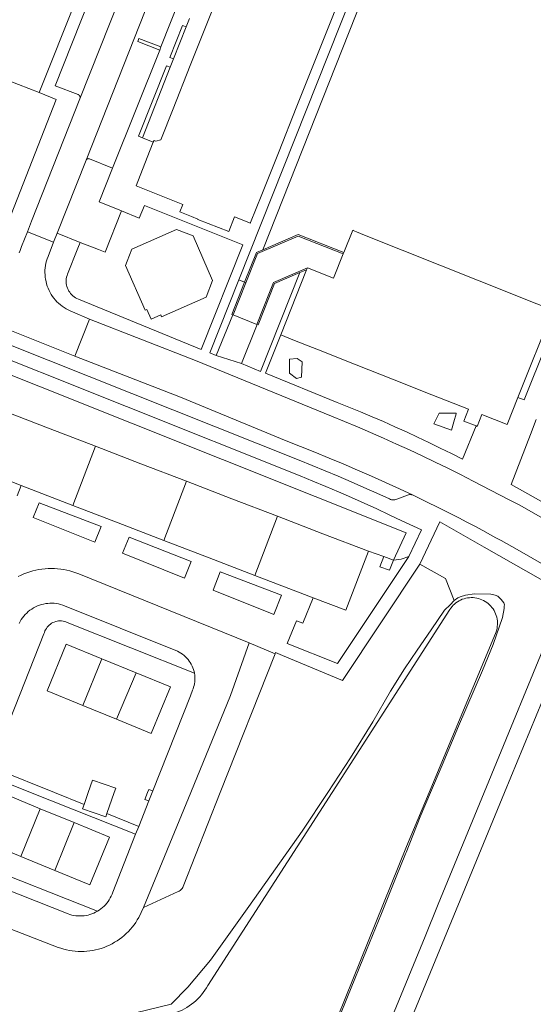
# Model space of a CAD drawing. Header units: metres. Extents: x 89888 to 94270, y 464165 to 468904.
# Tile 238 of 256: x 92539 to 92630, y 467002 to 467175. Entities that reach past the tile are written whole.
import ezdxf

# ---------------------------------------------------------------- set-up
doc = ezdxf.new("R2010")
doc.units = ezdxf.units.M
for name, color, linetype, lineweight in [('B_BEBOUWINGSGRENS_0', 251, 'CONTINUOUS', 13), ('B_OPSTAL_0', 251, 'CONTINUOUS', 13), ('B_TUSSENMUUR_0', 251, 'CONTINUOUS', 13), ('G_GRENS_ALGEMEEN_0', 251, 'CONTINUOUS', 13), ('T_CULTUURGRENS_0', 251, 'CONTINUOUS', 13), ('T_HEK_LIJN_0', 251, 'CONTINUOUS', 13), ('T_MUUR_30CM_LIJN_0', 251, 'CONTINUOUS', 13), ('V_WEGGRENS_0', 251, 'CONTINUOUS', 13), ('W_WALBESCHERMING_LIJN_0', 251, 'CONTINUOUS', 13)]:
    doc.layers.add(name, color=color, linetype=linetype, lineweight=lineweight)

# ---------------------------------------------------------------- blocks, each defined once
blk = doc.blocks.new('OGT_BLOK3_ACAD_1_FMEBLOCK11')
at = {"layer": 'B_BEBOUWINGSGRENS_0'}
for p, q in [((-2.64, -0.24), (-1.92, 1.85)), ((2.64, 1.85), (1.36, -1.85))]:
    blk.add_line(p, q, dxfattribs=at)
blk = doc.blocks.new('OGT_BLOK3_ACAD_1_FMEBLOCK15')
at = {"layer": 'W_WALBESCHERMING_LIJN_0'}
for points in [[(33.23, 53.56), (11.4, 19.64), (11.16, 19.21), (10.89, 18.8), (10.61, 18.41), (10.3, 18.03), (9.98, 17.66), (9.64, 17.3), (9.29, 16.97), (8.92, 16.65), (8.54, 16.35), (8.14, 16.07), (7.73, 15.8), (7.3, 15.56), (6.87, 15.33), (6.43, 15.13), (5.97, 14.95), (5.51, 14.79), (5.04, 14.65), (4.57, 14.53), (2.21, 14.03), (-15.01, 10.32), (-22.63, 8.64), (-23, 8.56), (-23.36, 8.47), (-23.72, 8.35), (-24.07, 8.21), (-24.41, 8.04), (-24.74, 7.86), (-25.06, 7.66), (-25.37, 7.44), (-25.66, 7.19), (-25.94, 6.94), (-26.19, 6.66), (-26.44, 6.37), (-26.66, 6.06), (-26.86, 5.74), (-27.04, 5.41), (-27.21, 5.07), (-27.35, 4.72), (-27.47, 4.36), (-27.56, 4), (-30.62, -3.65), (-50.29, -53.56)], [(30.78, 5.61), (34.18, 14.03), (46.32, 44.06), (50.29, 53.56)]]:
    blk.add_lwpolyline(points, dxfattribs=at)

msp = doc.modelspace()

# ---------------------------------------------------------------- linework, layer by layer
at = {"layer": 'B_BEBOUWINGSGRENS_0'}
for p, q in [((92596.24, 467134.19), (92596.34, 467134.42)), ((92585.27, 467119.95), (92589.8, 467131.41)), ((92589.8, 467131.41), (92589.93, 467131.73)), ((92559.82, 467060.58), (92553.81, 467063.04)), ((92550.48, 467054.84), (92556.41, 467052.41)), ((92548.92, 467034.24), (92543, 467036.68)), ((92539.57, 467028.3), (92545.56, 467025.84))]:
    msp.add_line(p, q, dxfattribs=at)
for points in [[(92569.34, 467167.29), (92572.37, 467174.9), (92575.4, 467182.51), (92578.42, 467190.12), (92581.45, 467197.73)], [(92600.09, 467190.32), (92597.06, 467182.71), (92594.04, 467175.1), (92591.01, 467167.49), (92587.98, 467159.88), (92584.96, 467152.27), (92581.93, 467144.66), (92579.96, 467139.71), (92579.92, 467139.6), (92577.12, 467140.72), (92576.1, 467138.13), (92570.68, 467140.26), (92570.7, 467140.32), (92569.59, 467140.76), (92567.53, 467141.56), (92568.05, 467142.89), (92559.82, 467146.13), (92560.97, 467149.04), (92562.32, 467152.46), (92562.85, 467153.83)], [(92522.58, 467170.47), (92525.87, 467169.18), (92527.03, 467168.73), (92532.51, 467166.58), (92539.15, 467163.98), (92542.82, 467162.55)], [(92562.85, 467153.83), (92562.98, 467154.14), (92563.31, 467154.01), (92564.15, 467154.23), (92566.32, 467159.68), (92569.34, 467167.29)], [(92542.82, 467162.55), (92545.78, 467161.35), (92537.86, 467141.13)], [(92573.28, 467129.51), (92569.88, 467137.37), (92566.95, 467138.5), (92559.1, 467135.05), (92558.27, 467132.93), (92557.96, 467132.14), (92561.4, 467124.28), (92561.71, 467124.41), (92562.46, 467122.7), (92564.18, 467123.46), (92564.32, 467123.14), (92572.17, 467126.58), (92573.28, 467129.51)], [(92596.34, 467134.42), (92597.9, 467138.34), (92598, 467138.3), (92598.57, 467138.07), (92599.96, 467137.51), (92606.59, 467134.86), (92613.21, 467132.22), (92619.83, 467129.57), (92626.45, 467126.92), (92627.43, 467126.53), (92633.07, 467124.28), (92626.94, 467108.94)], [(92589.93, 467131.73), (92594.53, 467129.91), (92596.24, 467134.19)], [(92619.59, 467103.95), (92617.41, 467104.81), (92618.24, 467106.9), (92611.79, 467109.45), (92605.16, 467112.07), (92598.53, 467114.69), (92591.9, 467117.32), (92587.69, 467118.98), (92585.27, 467119.95)], [(92626.94, 467108.94), (92625.05, 467104.19), (92620.6, 467105.95), (92619.78, 467103.88), (92619.59, 467103.95)], [(92539.64, 467093.49), (92532.71, 467096.16), (92536.71, 467106.55), (92544.71, 467103.47), (92552.7, 467100.4)], [(92552.7, 467100.4), (92560.69, 467097.32), (92568.69, 467094.24)], [(92568.69, 467094.24), (92576.68, 467091.17), (92584.67, 467088.09)], [(92548.7, 467090), (92540.71, 467093.08), (92539.64, 467093.49)], [(92564.69, 467083.85), (92556.69, 467086.93), (92548.7, 467090)], [(92584.67, 467088.09), (92592.67, 467085.01), (92600.65, 467081.94)], [(92580.67, 467077.7), (92572.68, 467080.78), (92564.69, 467083.85)], [(92600.65, 467081.94), (92596.66, 467071.55), (92590.93, 467073.76)], [(92590.93, 467073.76), (92588.67, 467074.62), (92580.67, 467077.7)], [(92553.81, 467063.04), (92547.57, 467065.59), (92544.21, 467057.4), (92550.48, 467054.84)], [(92556.41, 467052.41), (92562.5, 467049.92), (92565.85, 467058.11), (92559.82, 467060.58)], [(92551.41, 467039.53), (92552.17, 467041.71), (92556.24, 467040.3), (92555.97, 467039.53)], [(92543, 467036.68), (92536.98, 467039.16), (92533.54, 467030.79), (92539.57, 467028.3)], [(92554.69, 467035.83), (92554.49, 467035.25), (92550.41, 467036.66), (92550.69, 467037.44)], [(92545.56, 467025.84), (92551.7, 467023.31), (92555.15, 467031.68), (92548.92, 467034.24)]]:
    msp.add_lwpolyline(points, dxfattribs=at)
at = {"layer": 'B_OPSTAL_0'}
msp.add_line((92603.34, 467080.99), (92605.04, 467080.34), dxfattribs=at)
msp.add_lwpolyline([(92605.04, 467080.34), (92604.37, 467078.61), (92602.66, 467079.22), (92603.34, 467080.99)], dxfattribs=at)
at = {"layer": 'B_TUSSENMUUR_0'}
for p, q in [((92548.7, 467090), (92552.7, 467100.4)), ((92568.69, 467094.24), (92564.69, 467083.85)), ((92584.67, 467088.09), (92580.67, 467077.7)), ((92553.81, 467063.04), (92550.48, 467054.84)), ((92559.82, 467060.58), (92556.41, 467052.41)), ((92543, 467036.68), (92539.57, 467028.3)), ((92548.92, 467034.24), (92545.56, 467025.84))]:
    msp.add_line(p, q, dxfattribs=at)
at = {"layer": 'G_GRENS_ALGEMEEN_0'}
msp.add_line((92578.89, 467129.2), (92579.12, 467129.1), dxfattribs=at)
at = {"layer": 'T_CULTUURGRENS_0'}
for p, q in [((92582.1, 467134.92), (92604.46, 467191.35)), ((92577.87, 467129.61), (92601.76, 467189.65)), ((92565.19, 467167.24), (92565.83, 467166.99)), ((92577.87, 467129.61), (92578.89, 467129.2)), ((92588.89, 467112.51), (92589.04, 467115.24)), ((92600.65, 467081.94), (92603.34, 467080.99))]:
    msp.add_line(p, q, dxfattribs=at)
for points in [[(92566.42, 467168.48), (92565.78, 467168.72), (92567.99, 467174.32), (92568.63, 467174.08)], [(92560.93, 467154.59), (92560.27, 467154.88), (92565.19, 467167.24)], [(92605.04, 467080.34), (92607.28, 467085.16), (92526.68, 467117.34)], [(92589.04, 467115.24), (92588.11, 467115.83), (92586.8, 467115.67), (92586.76, 467113.23), (92587.99, 467112.31), (92588.89, 467112.51)], [(92613.09, 467106.23), (92612.16, 467104.3), (92615.28, 467103.24), (92615.68, 467104.67), (92616.07, 467106.11)], [(92616.07, 467106.11), (92616.09, 467106.19), (92613.09, 467106.23)], [(92605.04, 467080.34), (92606.44, 467080.52), (92607.77, 467081.03)], [(92609.71, 467079.68), (92614.2, 467077.15), (92615.74, 467073.29)], [(92615.74, 467073.29), (92616.34, 467073.73), (92616.76, 467073.94), (92617.7, 467074.21), (92619.3, 467074.46), (92622.19, 467074.4), (92622.92, 467074.22), (92623.4, 467074.03), (92623.99, 467073.47), (92624.43, 467072.88), (92624.57, 467072.53), (92624.54, 467072.3), (92624.49, 467071.87), (92624.19, 467070.27), (92622.57, 467065.53), (92620.71, 467060.96), (92616.5, 467051.2), (92613.6, 467044.31), (92611.57, 467039.53)], [(92593.52, 467039.53), (92597.52, 467045.61), (92601.42, 467051.93), (92604.54, 467057.32), (92606.98, 467061.29), (92609.21, 467064.53), (92611.68, 467068.12), (92614.05, 467071.57), (92615, 467072.53), (92615.74, 467073.29)], [(92510.42, 466933.02), (92520.49, 466958.85), (92534.02, 466993.94), (92537.28, 466995.34), (92565.97, 467002.31), (92568.9, 467005.32), (92572.89, 467010.04), (92579.64, 467019.52), (92589.04, 467032.73), (92593.52, 467039.53)], [(92611.57, 467039.53), (92609.74, 467035.24), (92607.27, 467028.98), (92607.17, 467028.74), (92605.55, 467024.69), (92602.94, 467018.28), (92600.33, 467011.84), (92596.97, 467003.61), (92595.52, 467000), (92591.81, 466991.58)]]:
    msp.add_lwpolyline(points, dxfattribs=at)
at = {"layer": 'T_HEK_LIJN_0'}
for p, q in [((92569.21, 467175.56), (92568.63, 467174.08)), ((92568.63, 467174.08), (92566.42, 467168.48)), ((92566.42, 467168.48), (92565.83, 467166.99)), ((92565.83, 467166.99), (92560.93, 467154.59)), ((92560.93, 467154.59), (92562.85, 467153.83))]:
    msp.add_line(p, q, dxfattribs=at)
at = {"layer": 'T_MUUR_30CM_LIJN_0'}
for p, q in [((92588.31, 467137.32), (92596.24, 467134.19)), ((92588.62, 467130.9), (92589.8, 467131.41)), ((92576.88, 467123.48), (92579.12, 467129.1)), ((92576.82, 467123.5), (92576.88, 467123.48)), ((92581.03, 467121.79), (92581.09, 467121.77))]:
    msp.add_line(p, q, dxfattribs=at)
for points in [[(92596.34, 467134.42), (92588.31, 467137.59), (92582.1, 467134.92)], [(92579.12, 467129.1), (92581.16, 467134.24), (92588.31, 467137.32)], [(92582.1, 467134.92), (92580.97, 467134.43), (92578.89, 467129.2)], [(92589.93, 467131.73), (92583.98, 467129.17), (92583.28, 467127.42), (92581.03, 467121.79)], [(92581.09, 467121.77), (92581.26, 467121.7), (92584.17, 467128.98), (92588.62, 467130.9)], [(92578.89, 467129.2), (92576.65, 467123.57), (92576.82, 467123.5)]]:
    msp.add_lwpolyline(points, dxfattribs=at)
at = {"layer": 'V_WEGGRENS_0'}
for p, q in [((92566.99, 467204.45), (92549.97, 467161.43)), ((92551.04, 467150.67), (92571.61, 467202.6)), ((92564.19, 467170.57), (92576.02, 467200.43)), ((92553.37, 467189.23), (92542.82, 467162.55)), ((92560.32, 467172.06), (92564.19, 467170.57)), ((92564.19, 467170.57), (92563.99, 467170.03)), ((92555.7, 467149.27), (92563.99, 467170.03)), ((92549.97, 467161.43), (92541.46, 467139.94)), ((92551.04, 467150.67), (92545.97, 467137.86)), ((92540.73, 467138.08), (92541.46, 467139.94)), ((92545.34, 467136.26), (92540.73, 467138.08)), ((92545.97, 467137.86), (92545.34, 467136.26)), ((92549.99, 467136.22), (92545.97, 467137.86)), ((92588.62, 467130.9), (92581.68, 467113.54)), ((92572.77, 467116.8), (92577.87, 467129.61)), ((92576.82, 467123.5), (92573.93, 467116.34)), ((92534.55, 467122), (92549.04, 467116.22)), ((92549.04, 467116.22), (92551.65, 467122.75)), ((92581.03, 467121.79), (92576.88, 467123.48)), ((92578.36, 467114.91), (92581.09, 467121.77)), ((92582.57, 467113.21), (92585.27, 467119.95)), ((92573.93, 467116.34), (92572.77, 467116.8)), ((92573.93, 467116.34), (92578.36, 467114.91)), ((92581.68, 467113.54), (92578.36, 467114.91)), ((92628.01, 467108.52), (92626.94, 467108.94)), ((92629.11, 467102.48), (92630.15, 467105.1)), ((92625.76, 467093.68), (92629.11, 467102.48)), ((92539.64, 467093.49), (92538.91, 467091.69)), ((92646.94, 467081.65), (92625.76, 467093.68)), ((92552.55, 467083.53), (92541.77, 467087.89)), ((92609.97, 467085.69), (92607.77, 467081.03)), ((92609.71, 467079.68), (92613.2, 467087.08)), ((92613.2, 467087.08), (92621.02, 467082.63)), ((92621.02, 467082.63), (92635.33, 467074.47)), ((92568.32, 467077.22), (92557.45, 467081.58)), ((92584.06, 467070.81), (92573.36, 467075.1)), ((92635.33, 467074.47), (92620.99, 467039.53)), ((92624.56, 467039.53), (92638.25, 467072.77)), ((92586.37, 467065.75), (92588.02, 467069.7)), ((92579.69, 467065.84), (92576.42, 467056.56)), ((92579.69, 467065.84), (92584.25, 467063.92)), ((92574.62, 467039.53), (92584.25, 467063.92)), ((92569.43, 467039.53), (92576.42, 467056.56)), ((92545.48, 467039.53), (92534.4, 467043.98)), ((92533.78, 467042.5), (92541.27, 467039.53)), ((92541.27, 467039.53), (92559.75, 467032.21)), ((92550.69, 467037.44), (92545.48, 467039.53)), ((92561.14, 467019.34), (92569.43, 467039.53)), ((92562.06, 467038.05), (92562.65, 467039.53)), ((92562.65, 467039.53), (92562.76, 467039.83)), ((92562.06, 467038.05), (92560.29, 467033.58)), ((92560.29, 467033.58), (92554.69, 467035.83)), ((92559.75, 467032.21), (92560.29, 467033.58))]:
    msp.add_line(p, q, dxfattribs=at)
for points in [[(92557.57, 467193.93), (92545.6, 467163.75), (92549.63, 467162.21), (92549.73, 467162.16), (92549.82, 467162.08), (92549.9, 467161.99), (92549.95, 467161.89), (92549.99, 467161.78), (92550.01, 467161.66), (92550, 467161.55), (92549.97, 467161.43)], [(92563.99, 467170.03), (92560.12, 467171.52), (92560.32, 467172.06)], [(92646.06, 467165.79), (92646.07, 467164.6), (92646.07, 467163.41), (92646.03, 467162.23), (92645.98, 467161.04), (92645.9, 467159.86), (92645.8, 467158.68), (92645.67, 467157.5), (92645.52, 467156.32), (92645.35, 467155.15), (92645.15, 467153.98), (92644.93, 467152.82), (92644.69, 467151.66), (92644.43, 467150.5), (92644.14, 467149.35), (92643.83, 467148.21), (92643.49, 467147.07), (92628.01, 467108.52)], [(92555.7, 467149.27), (92551.63, 467150.9), (92551.54, 467150.93), (92551.43, 467150.94), (92551.34, 467150.92), (92551.24, 467150.89), (92551.15, 467150.83), (92551.09, 467150.76), (92551.04, 467150.67)], [(92557.24, 467141.76), (92553.33, 467143.33), (92555.7, 467149.27)], [(92557.24, 467141.76), (92560.38, 467140.5), (92561.28, 467142.72), (92577.14, 467136.36), (92578.27, 467135.91), (92578.6, 467135.78), (92571.28, 467117.39)], [(92549.99, 467136.22), (92553.2, 467134.95), (92554.38, 467134.48), (92557.24, 467141.76)], [(92540.73, 467138.08), (92539.71, 467135.5), (92539.6, 467135.13), (92539.46, 467134.77), (92539.31, 467134.41)], [(92551.65, 467122.75), (92548.65, 467124.03), (92548.27, 467124.18), (92547.9, 467124.35), (92547.54, 467124.55), (92547.19, 467124.76), (92546.85, 467124.99), (92546.53, 467125.24), (92546.22, 467125.51), (92545.93, 467125.79), (92545.65, 467126.09), (92545.39, 467126.4), (92545.15, 467126.73), (92544.92, 467127.07), (92544.72, 467127.42), (92544.53, 467127.79), (92544.37, 467128.16), (92544.22, 467128.54), (92544.1, 467128.93), (92544, 467129.33), (92543.92, 467129.73), (92543.86, 467130.13), (92543.83, 467130.54), (92543.81, 467130.95), (92543.82, 467131.35), (92543.86, 467131.76), (92543.91, 467132.16), (92543.99, 467132.56), (92544.09, 467132.96), (92544.21, 467133.35), (92544.35, 467133.73), (92545.34, 467136.26)], [(92571.28, 467117.39), (92549.68, 467126.24), (92549.42, 467126.35), (92549.18, 467126.49), (92548.94, 467126.65), (92548.72, 467126.82), (92548.52, 467127.01), (92548.33, 467127.22), (92548.16, 467127.44), (92548.01, 467127.67), (92547.88, 467127.92), (92547.77, 467128.18), (92547.68, 467128.44), (92547.61, 467128.72), (92547.57, 467128.99), (92547.54, 467129.27), (92547.54, 467129.55), (92547.57, 467129.83), (92547.62, 467130.1), (92547.69, 467130.38), (92547.78, 467130.64), (92549.59, 467135.22), (92549.99, 467136.22)], [(92551.65, 467122.75), (92570.26, 467115.47), (92594.14, 467105.7), (92596.45, 467104.75), (92598.74, 467103.78), (92601.04, 467102.8), (92603.32, 467101.79), (92605.6, 467100.77), (92607.87, 467099.73), (92610.12, 467098.68), (92612.38, 467097.6), (92614.62, 467096.51), (92616.85, 467095.4), (92619.07, 467094.27), (92625.29, 467091.04)], [(92527.54, 467119.56), (92588.65, 467095.18), (92590.91, 467094.26), (92593.17, 467093.32), (92595.42, 467092.36), (92597.66, 467091.39), (92599.89, 467090.39), (92602.11, 467089.37), (92604.32, 467088.33), (92606.53, 467087.27), (92609.97, 467085.69)], [(92536.9, 467118.48), (92588.48, 467097.95), (92590.77, 467097.02), (92593.06, 467096.08), (92595.34, 467095.12), (92597.6, 467094.15), (92599.87, 467093.16), (92602.12, 467092.15), (92604.37, 467091.12), (92604.55, 467091.05), (92604.73, 467091), (92604.92, 467090.97), (92605.11, 467090.96), (92605.3, 467090.98), (92605.49, 467091.02), (92605.67, 467091.08), (92607.54, 467091.79), (92607.7, 467091.85), (92607.87, 467091.88), (92608.04, 467091.88), (92608.21, 467091.87), (92608.38, 467091.83), (92608.54, 467091.77)], [(92549.04, 467116.22), (92567.65, 467109.01), (92586.23, 467101.32), (92588.74, 467100.34), (92591.25, 467099.34), (92593.74, 467098.32), (92596.23, 467097.28), (92598.71, 467096.21), (92601.18, 467095.13), (92603.65, 467094.03), (92606.1, 467092.91), (92608.54, 467091.77)], [(92619.59, 467103.95), (92617.2, 467098.1), (92615.24, 467099.1), (92613.27, 467100.08), (92611.29, 467101.04), (92609.31, 467101.98), (92607.32, 467102.91), (92605.32, 467103.82), (92603.31, 467104.71), (92601.29, 467105.58), (92599.26, 467106.43), (92597.23, 467107.27), (92595.19, 467108.08), (92582.57, 467113.21)], [(92608.54, 467091.77), (92608.61, 467091.74), (92615.16, 467088.5), (92616.56, 467087.78), (92617.96, 467087.05), (92619.36, 467086.32), (92620.75, 467085.58), (92622.13, 467084.83)], [(92625.29, 467091.04), (92627.13, 467090.09), (92628.49, 467089.33), (92670.62, 467065.18), (92670.75, 467065.1)], [(92541.77, 467087.89), (92542.78, 467090.46), (92553.68, 467086.28), (92552.55, 467083.53)], [(92557.45, 467081.58), (92558.59, 467084.43), (92569.51, 467080.13), (92568.32, 467077.22)], [(92666.07, 467059.71), (92626.77, 467082.23), (92625.85, 467082.76), (92624.93, 467083.28), (92624, 467083.8), (92623.07, 467084.32), (92622.13, 467084.83)], [(92607.77, 467081.03), (92595.2, 467062.18), (92586.37, 467065.75)], [(92539.12, 467077.49), (92539.61, 467077.73), (92540.12, 467077.95), (92540.63, 467078.15), (92541.15, 467078.33), (92541.68, 467078.48), (92542.21, 467078.61), (92542.75, 467078.72), (92543.29, 467078.8), (92543.84, 467078.86), (92544.39, 467078.9), (92544.94, 467078.91), (92545.49, 467078.9), (92546.04, 467078.86), (92546.59, 467078.8), (92547.13, 467078.72), (92547.67, 467078.61), (92548.2, 467078.48), (92548.73, 467078.33), (92549.25, 467078.15), (92549.76, 467077.96), (92579.69, 467065.84)], [(92585.58, 467063.6), (92596.13, 467059.23), (92609.71, 467079.68)], [(92573.36, 467075.1), (92574.6, 467078.31), (92585.4, 467074.2), (92584.06, 467070.81)], [(92588.02, 467069.7), (92589.12, 467069.28), (92590.93, 467073.76)], [(92570.09, 467060.48), (92570.02, 467060.81), (92569.93, 467061.13), (92569.82, 467061.45), (92569.68, 467061.76), (92569.53, 467062.07), (92569.36, 467062.36), (92569.18, 467062.64), (92568.97, 467062.91), (92568.75, 467063.16), (92568.51, 467063.4), (92568.26, 467063.63), (92567.99, 467063.83), (92567.71, 467064.02), (92567.42, 467064.19), (92567.11, 467064.35), (92546.93, 467072.48), (92546.57, 467072.59), (92546.2, 467072.68), (92545.83, 467072.74), (92545.45, 467072.79), (92545.07, 467072.81), (92544.69, 467072.81), (92544.32, 467072.78), (92543.94, 467072.73), (92543.57, 467072.66), (92543.2, 467072.57), (92542.84, 467072.46), (92542.49, 467072.32), (92542.15, 467072.16), (92541.81, 467071.98), (92541.49, 467071.78), (92541.18, 467071.57), (92540.88, 467071.33), (92540.6, 467071.08), (92540.34, 467070.81), (92540.09, 467070.52), (92539.86, 467070.22), (92539.65, 467069.91), (92539.46, 467069.58), (92539.29, 467069.24)], [(92536.84, 467050.18), (92543.64, 467067.43), (92543.71, 467067.68), (92543.81, 467067.92), (92543.92, 467068.15), (92544.06, 467068.38), (92544.21, 467068.59), (92544.38, 467068.78), (92544.57, 467068.96), (92544.78, 467069.12), (92544.99, 467069.27), (92545.22, 467069.39), (92545.46, 467069.49), (92545.71, 467069.58), (92545.96, 467069.64), (92546.22, 467069.68), (92546.48, 467069.69), (92546.74, 467069.69), (92546.99, 467069.66), (92547.25, 467069.6), (92547.5, 467069.53), (92547.74, 467069.44), (92570.09, 467060.48)], [(92584.25, 467063.92), (92584.35, 467064.11), (92585.58, 467063.6)], [(92570.09, 467060.48), (92570.13, 467060.17), (92570.16, 467059.87), (92570.16, 467059.56), (92570.16, 467059.26), (92570.13, 467058.96)], [(92570.13, 467058.96), (92570.08, 467058.65), (92570.02, 467058.35), (92569.94, 467058.06), (92569.85, 467057.77), (92569.74, 467057.49), (92569.38, 467056.55), (92562.76, 467039.83)], [(92561.14, 467019.34), (92567.23, 467022.11), (92567.39, 467022.19), (92567.55, 467022.28), (92567.69, 467022.4), (92567.81, 467022.53), (92567.93, 467022.67), (92568.02, 467022.82), (92568.09, 467022.99), (92574.62, 467039.53)], [(92561.83, 467039.53), (92561.34, 467038.28), (92562.06, 467038.05)], [(92562.76, 467039.83), (92562.04, 467040.06), (92561.83, 467039.53)], [(92620.99, 467039.53), (92612.94, 467019.93), (92610.6, 467014.23), (92604.79, 467000), (92601.13, 466991.04), (92596.84, 466980.54), (92596.81, 466980.45)], [(92608.28, 467000), (92624.56, 467039.53)], [(92559.75, 467032.21), (92555.73, 467022.02), (92555.6, 467021.68), (92555.46, 467021.34), (92555.29, 467021.01), (92555.11, 467020.69), (92554.91, 467020.38), (92554.68, 467020.09), (92554.45, 467019.81), (92554.19, 467019.54), (92553.92, 467019.3), (92553.63, 467019.06), (92553.33, 467018.85), (92553.02, 467018.66)], [(92553.02, 467018.66), (92531.37, 467027.24), (92531.12, 467027.32), (92530.87, 467027.42), (92530.63, 467027.55), (92530.4, 467027.7), (92530.19, 467027.86), (92529.99, 467028.05), (92529.82, 467028.25), (92529.65, 467028.46), (92529.51, 467028.69)], [(92526.69, 467026.93), (92526.95, 467026.72), (92527.23, 467026.51), (92527.52, 467026.33), (92527.82, 467026.16), (92528.12, 467026.01), (92528.44, 467025.88), (92547.87, 467018.2), (92548.21, 467018.09), (92548.55, 467018), (92548.9, 467017.92), (92549.26, 467017.87), (92549.61, 467017.84), (92549.96, 467017.83), (92550.32, 467017.84), (92550.68, 467017.87), (92551.03, 467017.92), (92551.38, 467017.99), (92551.72, 467018.09), (92552.06, 467018.2), (92552.39, 467018.33), (92552.71, 467018.48), (92553.02, 467018.66)], [(92535.56, 467016.4), (92546.13, 467012.31), (92546.61, 467012.15), (92547.11, 467012), (92547.61, 467011.87), (92548.11, 467011.77), (92548.62, 467011.69), (92549.13, 467011.63), (92549.65, 467011.6), (92550.16, 467011.59), (92550.68, 467011.6), (92551.19, 467011.63), (92551.7, 467011.69), (92552.21, 467011.77), (92552.72, 467011.87), (92553.22, 467011.99), (92553.71, 467012.14), (92554.2, 467012.31), (92554.67, 467012.5), (92555.14, 467012.71), (92555.6, 467012.95), (92556.05, 467013.2), (92556.49, 467013.47), (92556.91, 467013.76), (92557.33, 467014.07), (92557.72, 467014.4), (92558.1, 467014.74), (92558.47, 467015.11), (92558.82, 467015.49), (92559.15, 467015.88), (92559.47, 467016.29), (92559.76, 467016.71), (92560.04, 467017.14), (92560.3, 467017.59), (92561.14, 467019.34)]]:
    msp.add_lwpolyline(points, dxfattribs=at)
at = {"layer": 'W_WALBESCHERMING_LIJN_0'}
msp.add_lwpolyline([(92611.32, 467039.53), (92622.99, 467067.49), (92623.1, 467067.79), (92623.2, 467068.1), (92623.27, 467068.41), (92623.31, 467068.73), (92623.34, 467069.05), (92623.34, 467069.37), (92623.32, 467069.69), (92623.28, 467070.01), (92623.21, 467070.33), (92623.12, 467070.64), (92623.01, 467070.94), (92622.88, 467071.23), (92622.73, 467071.52), (92622.56, 467071.79), (92622.37, 467072.05), (92622.16, 467072.29), (92621.94, 467072.53), (92621.7, 467072.74), (92621.45, 467072.94), (92621.18, 467073.11), (92620.9, 467073.27), (92620.61, 467073.41), (92620.31, 467073.53), (92620, 467073.63), (92619.69, 467073.7), (92619.37, 467073.75), (92619.05, 467073.78), (92618.73, 467073.79), (92618.41, 467073.77), (92618.09, 467073.73), (92617.77, 467073.67), (92617.46, 467073.59), (92617.16, 467073.49), (92616.86, 467073.36), (92616.58, 467073.21), (92616.3, 467073.05), (92616.04, 467072.86), (92615.79, 467072.66), (92615.56, 467072.44), (92615.35, 467072.21), (92615.15, 467071.96), (92614.97, 467071.7), (92594.27, 467039.53)], dxfattribs=at)

# ---------------------------------------------------------------- block references
at = {"layer": 'B_BEBOUWINGSGRENS_0'}
msp.add_blockref('OGT_BLOK3_ACAD_1_FMEBLOCK11', (92553.33, 467037.68), dxfattribs=at)
at = {"layer": 'W_WALBESCHERMING_LIJN_0'}
msp.add_blockref('OGT_BLOK3_ACAD_1_FMEBLOCK15', (92561.03, 466985.97), dxfattribs=at)

doc.saveas('drawing.dxf')
